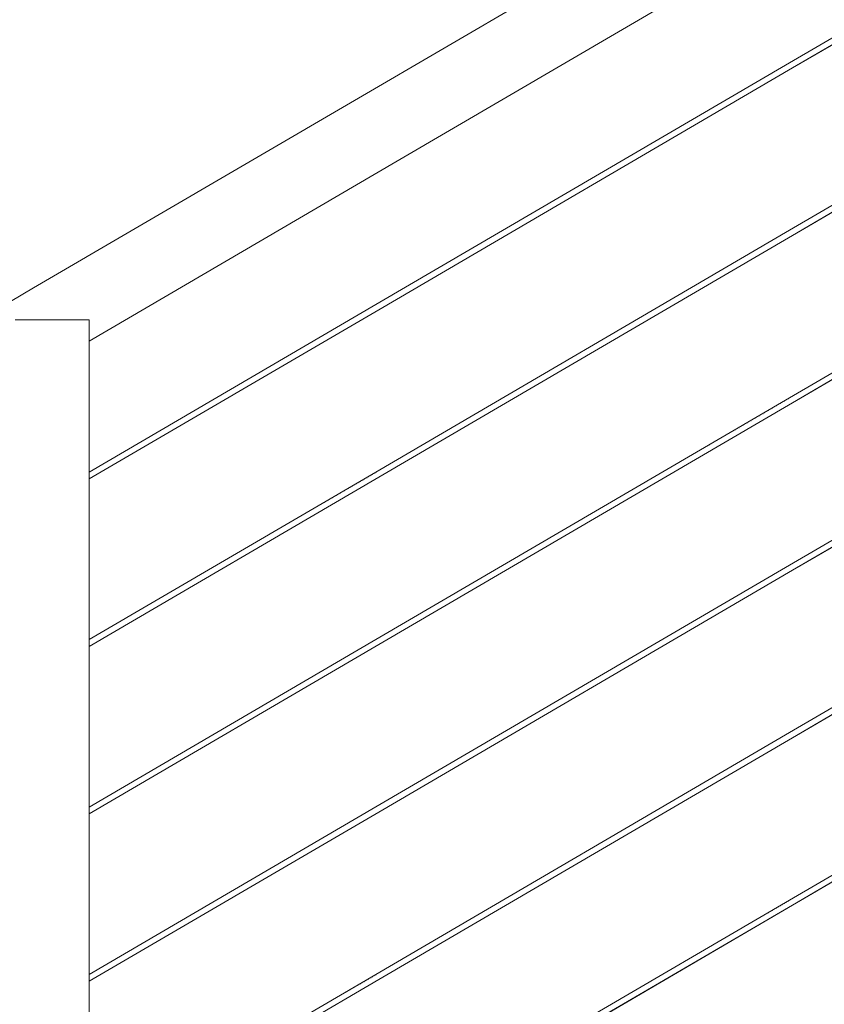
# Model space of a CAD drawing. Header units: millimetres. Extents: x -101298 to -58298, y 45839 to 66839.
# Tile 62 of 124: x -84009 to -83465, y 56596 to 57262. Entities that reach past the tile are written whole.
import ezdxf

# ---------------------------------------------------------------- set-up
doc = ezdxf.new("R2010")
doc.units = ezdxf.units.MM
doc.header["$MEASUREMENT"] = 0
doc.linetypes.add('Wipeout_Contour', pattern=[1000, 0, -1000])
doc.layers.add('Nowe_Konstrukcja - Schody', color=7, linetype='Continuous')
doc.layers.add('Nowe_Konstrukcja - Schody_Nr_pióra__101', color=250, linetype='Continuous', lineweight=13, true_color=0x333333)

msp = doc.modelspace()

# ---------------------------------------------------------------- wipeouts: each hides what was drawn before it
at = {"color": 254, "linetype": 'Wipeout_Contour', "lineweight": 0, "ltscale": 406278.104434}
msp.add_wipeout([(-84058.92, 57043.89), (-84056.18, 57039.21), (-83996.18, 57074.27), (-83998.92, 57078.95)], dxfattribs=at).dxf.layer = 'Nowe_Konstrukcja - Schody'
at = {"color": 254, "linetype": 'Wipeout_Contour', "lineweight": 0, "ltscale": 403072.541389}
msp.add_wipeout([(-83487.98, 56552.44), (-83487.26, 56551.22), (-83207.26, 56714.86), (-83207.98, 56716.08)], dxfattribs=at).dxf.layer = 'Nowe_Konstrukcja - Schody'

# ---------------------------------------------------------------- next in the draw order: wipeouts: each hides what was drawn before it
at = {"color": 254, "linetype": 'Wipeout_Contour', "lineweight": 0, "ltscale": 710917.935929}
msp.add_wipeout([(-83996.18, 57074.27), (-84056.18, 57039.21), (-84052.09, 57032.21), (-84012.26, 57055.48), (-84012.26, 57059.01), (-84006.22, 57059.01), (-83992.09, 57067.27)], dxfattribs=at).dxf.layer = 'Nowe_Konstrukcja - Schody'
at = {"color": 254, "linetype": 'Wipeout_Contour', "lineweight": 0, "ltscale": 403067.435679}
msp.add_wipeout([(-83487.26, 56551.22), (-83486.55, 56550), (-83206.55, 56713.63), (-83207.26, 56714.86)], dxfattribs=at).dxf.layer = 'Nowe_Konstrukcja - Schody'

# ---------------------------------------------------------------- next in the draw order: wipeouts: each hides what was drawn before it
at = {"color": 254, "linetype": 'Wipeout_Contour', "lineweight": 0, "ltscale": 304632.708909}
msp.add_wipeout([(-83992.09, 57067.27), (-84006.22, 57059.01), (-83987.26, 57059.01)], dxfattribs=at).dxf.layer = 'Nowe_Konstrukcja - Schody'
at = {"color": 254, "linetype": 'Wipeout_Contour', "lineweight": 0, "ltscale": 403063.825392}
msp.add_wipeout([(-83486.55, 56550), (-83486.25, 56549.49), (-83206.25, 56713.13), (-83206.55, 56713.63)], dxfattribs=at).dxf.layer = 'Nowe_Konstrukcja - Schody'

# ---------------------------------------------------------------- next in the draw order: wipeouts: each hides what was drawn before it
at = {"color": 254, "linetype": 'Wipeout_Contour', "lineweight": 0, "ltscale": 406291.320408}
msp.add_wipeout([(-83999.88, 57080.6), (-84059.88, 57045.53), (-84058.92, 57043.89), (-83998.92, 57078.95)], dxfattribs=at).dxf.layer = 'Nowe_Konstrukcja - Schody'
at = {"color": 254, "linetype": 'Wipeout_Contour', "lineweight": 0, "ltscale": 403076.151667}
msp.add_wipeout([(-83488.27, 56552.95), (-83487.98, 56552.44), (-83207.98, 56716.08), (-83208.27, 56716.58)], dxfattribs=at).dxf.layer = 'Nowe_Konstrukcja - Schody'

# ---------------------------------------------------------------- next in the draw order: wipeouts: each hides what was drawn before it
at = {"color": 254, "linetype": 'Wipeout_Contour', "lineweight": 0, "ltscale": 405999.338853}
msp.add_wipeout([(-83998.92, 57078.95), (-83996.18, 57074.27), (-83776.18, 57202.85), (-83778.92, 57207.52)], dxfattribs=at).dxf.layer = 'Nowe_Konstrukcja - Schody'
at = {"color": 254, "linetype": 'Wipeout_Contour', "lineweight": 0, "ltscale": 403886.616849}
msp.add_wipeout([(-83767.98, 56502.14), (-83767.26, 56500.92), (-83487.26, 56664.55), (-83487.98, 56665.77)], dxfattribs=at).dxf.layer = 'Nowe_Konstrukcja - Schody'

# ---------------------------------------------------------------- next in the draw order: wipeouts: each hides what was drawn before it
at = {"color": 254, "linetype": 'Wipeout_Contour', "lineweight": 0, "ltscale": 405974.902341}
msp.add_wipeout([(-83996.18, 57074.27), (-83992.09, 57067.27), (-83772.09, 57195.84), (-83776.18, 57202.85)], dxfattribs=at).dxf.layer = 'Nowe_Konstrukcja - Schody'
at = {"color": 254, "linetype": 'Wipeout_Contour', "lineweight": 0, "ltscale": 403881.515947}
msp.add_wipeout([(-83767.26, 56500.92), (-83766.55, 56499.7), (-83486.55, 56663.33), (-83487.26, 56664.55)], dxfattribs=at).dxf.layer = 'Nowe_Konstrukcja - Schody'

# ---------------------------------------------------------------- next in the draw order: wipeouts: each hides what was drawn before it
at = {"color": 254, "linetype": 'Wipeout_Contour', "lineweight": 0, "ltscale": 405942.974953}
msp.add_wipeout([(-83992.09, 57067.27), (-83987.26, 57059.01), (-83767.26, 57187.58), (-83772.09, 57195.84)], dxfattribs=at).dxf.layer = 'Nowe_Konstrukcja - Schody'
at = {"color": 254, "linetype": 'Wipeout_Contour', "lineweight": 0, "ltscale": 403877.90906}
msp.add_wipeout([(-83766.55, 56499.7), (-83766.25, 56499.19), (-83486.25, 56662.83), (-83486.55, 56663.33)], dxfattribs=at).dxf.layer = 'Nowe_Konstrukcja - Schody'

# ---------------------------------------------------------------- next in the draw order: wipeouts: each hides what was drawn before it
at = {"color": 254, "linetype": 'Wipeout_Contour', "lineweight": 0, "ltscale": 405901.38474}
msp.add_wipeout([(-83987.26, 57059.01), (-83968.3, 57059.01), (-83762.44, 57179.32), (-83767.26, 57187.58)], dxfattribs=at).dxf.layer = 'Nowe_Konstrukcja - Schody'
at = {"color": 254, "linetype": 'Wipeout_Contour', "lineweight": 0, "ltscale": 403890.223727}
msp.add_wipeout([(-83768.27, 56502.64), (-83767.98, 56502.14), (-83487.98, 56665.77), (-83488.27, 56666.28)], dxfattribs=at).dxf.layer = 'Nowe_Konstrukcja - Schody'

# ---------------------------------------------------------------- next in the draw order: wipeouts: each hides what was drawn before it
at = {"color": 254, "linetype": 'Wipeout_Contour', "lineweight": 0, "ltscale": 507376.25837}
msp.add_wipeout([(-83968.3, 57059.01), (-83962.26, 57059.01), (-83962.26, 57053.15), (-83758.34, 57172.32), (-83762.44, 57179.32)], dxfattribs=at).dxf.layer = 'Nowe_Konstrukcja - Schody'
at = {"color": 254, "linetype": 'Wipeout_Contour', "lineweight": 0, "ltscale": 403322.390222}
msp.add_wipeout([(-83487.26, 56664.55), (-83486.55, 56663.33), (-83206.55, 56826.97), (-83207.26, 56828.19)], dxfattribs=at).dxf.layer = 'Nowe_Konstrukcja - Schody'

# ---------------------------------------------------------------- next in the draw order: wipeouts: each hides what was drawn before it
at = {"color": 254, "linetype": 'Wipeout_Contour', "lineweight": 0, "ltscale": 405837.375946}
msp.add_wipeout([(-83962.26, 57053.15), (-83962.26, 57046.87), (-83755.61, 57167.64), (-83758.34, 57172.32)], dxfattribs=at).dxf.layer = 'Nowe_Konstrukcja - Schody'
at = {"color": 254, "linetype": 'Wipeout_Contour', "lineweight": 0, "ltscale": 403318.778336}
msp.add_wipeout([(-83486.55, 56663.33), (-83486.25, 56662.83), (-83206.25, 56826.46), (-83206.55, 56826.97)], dxfattribs=at).dxf.layer = 'Nowe_Konstrukcja - Schody'

# ---------------------------------------------------------------- next in the draw order: wipeouts: each hides what was drawn before it
at = {"color": 254, "linetype": 'Wipeout_Contour', "lineweight": 0, "ltscale": 405825.996453}
msp.add_wipeout([(-83755.61, 57167.64), (-83962.26, 57046.87), (-83962.26, 57044.67), (-83754.65, 57166)], dxfattribs=at).dxf.layer = 'Nowe_Konstrukcja - Schody'
at = {"color": 254, "linetype": 'Wipeout_Contour', "lineweight": 0, "ltscale": 403331.110072}
msp.add_wipeout([(-83488.27, 56666.28), (-83487.98, 56665.77), (-83207.98, 56829.41), (-83208.27, 56829.92)], dxfattribs=at).dxf.layer = 'Nowe_Konstrukcja - Schody'

# ---------------------------------------------------------------- next in the draw order: wipeouts: each hides what was drawn before it
at = {"color": 254, "linetype": 'Wipeout_Contour', "lineweight": 0, "ltscale": 406012.5639}
msp.add_wipeout([(-83779.88, 57209.17), (-83999.88, 57080.6), (-83998.92, 57078.95), (-83778.92, 57207.52)], dxfattribs=at).dxf.layer = 'Nowe_Konstrukcja - Schody'
at = {"color": 254, "linetype": 'Wipeout_Contour', "lineweight": 0, "ltscale": 405099.620585}
msp.add_wipeout([(-84012.26, 56123.95), (-83962.26, 56123.95), (-83962.26, 57059.01), (-84012.26, 57059.01)], dxfattribs=at).dxf.layer = 'Nowe_Konstrukcja - Schody'

# ---------------------------------------------------------------- next in the draw order: linework, layer by layer
at = {"layer": 'Nowe_Konstrukcja - Schody_Nr_pióra__101', "color": 250, "linetype": 'Continuous', "lineweight": 13, "true_color": 0x333333}
msp.add_line((-84059.88, 57045.53), (-83999.88, 57080.6), dxfattribs=at)

# ---------------------------------------------------------------- next in the draw order: wipeouts: each hides what was drawn before it
at = {"color": 254, "linetype": 'Wipeout_Contour', "lineweight": 0, "ltscale": 405503.377117}
msp.add_wipeout([(-83778.92, 57207.52), (-83776.18, 57202.85), (-83496.18, 57366.48), (-83498.92, 57371.16)], dxfattribs=at).dxf.layer = 'Nowe_Konstrukcja - Schody'
at = {"color": 254, "linetype": 'Wipeout_Contour', "lineweight": 0, "ltscale": 404616.243801}
msp.add_wipeout([(-83962.26, 56501.93), (-83962.26, 56500.29), (-83767.26, 56614.25), (-83767.98, 56615.47)], dxfattribs=at).dxf.layer = 'Nowe_Konstrukcja - Schody'

# ---------------------------------------------------------------- next in the draw order: wipeouts: each hides what was drawn before it
at = {"color": 254, "linetype": 'Wipeout_Contour', "lineweight": 0, "ltscale": 405478.910718}
msp.add_wipeout([(-83776.18, 57202.85), (-83772.09, 57195.84), (-83492.09, 57359.48), (-83496.18, 57366.48)], dxfattribs=at).dxf.layer = 'Nowe_Konstrukcja - Schody'
at = {"color": 254, "linetype": 'Wipeout_Contour', "lineweight": 0, "ltscale": 404611.865003}
msp.add_wipeout([(-83962.26, 56500.29), (-83962.26, 56498.65), (-83766.55, 56613.03), (-83767.26, 56614.25)], dxfattribs=at).dxf.layer = 'Nowe_Konstrukcja - Schody'

# ---------------------------------------------------------------- next in the draw order: wipeouts: each hides what was drawn before it
at = {"color": 254, "linetype": 'Wipeout_Contour', "lineweight": 0, "ltscale": 405446.944275}
msp.add_wipeout([(-83772.09, 57195.84), (-83767.26, 57187.58), (-83487.26, 57351.22), (-83492.09, 57359.48)], dxfattribs=at).dxf.layer = 'Nowe_Konstrukcja - Schody'
at = {"color": 254, "linetype": 'Wipeout_Contour', "lineweight": 0, "ltscale": 404608.769335}
msp.add_wipeout([(-83962.26, 56498.65), (-83962.26, 56497.97), (-83766.25, 56612.52), (-83766.55, 56613.03)], dxfattribs=at).dxf.layer = 'Nowe_Konstrukcja - Schody'

# ---------------------------------------------------------------- next in the draw order: wipeouts: each hides what was drawn before it
at = {"color": 254, "linetype": 'Wipeout_Contour', "lineweight": 0, "ltscale": 405412.344634}
msp.add_wipeout([(-83767.26, 57187.58), (-83762.44, 57179.32), (-83482.44, 57342.96), (-83487.26, 57351.22)], dxfattribs=at).dxf.layer = 'Nowe_Konstrukcja - Schody'
at = {"color": 254, "linetype": 'Wipeout_Contour', "lineweight": 0, "ltscale": 404619.340668}
msp.add_wipeout([(-83962.26, 56502.6), (-83962.26, 56501.93), (-83767.98, 56615.47), (-83768.27, 56615.98)], dxfattribs=at).dxf.layer = 'Nowe_Konstrukcja - Schody'

# ---------------------------------------------------------------- next in the draw order: wipeouts: each hides what was drawn before it
at = {"color": 254, "linetype": 'Wipeout_Contour', "lineweight": 0, "ltscale": 405380.379278}
msp.add_wipeout([(-83762.44, 57179.32), (-83758.34, 57172.32), (-83478.34, 57335.96), (-83482.44, 57342.96)], dxfattribs=at).dxf.layer = 'Nowe_Konstrukcja - Schody'
at = {"color": 254, "linetype": 'Wipeout_Contour', "lineweight": 0, "ltscale": 404140.834383}
msp.add_wipeout([(-83767.98, 56615.47), (-83767.26, 56614.25), (-83487.26, 56777.89), (-83487.98, 56779.11)], dxfattribs=at).dxf.layer = 'Nowe_Konstrukcja - Schody'

# ---------------------------------------------------------------- next in the draw order: wipeouts: each hides what was drawn before it
at = {"color": 254, "linetype": 'Wipeout_Contour', "lineweight": 0, "ltscale": 405355.914396}
msp.add_wipeout([(-83758.34, 57172.32), (-83755.61, 57167.64), (-83475.61, 57331.28), (-83478.34, 57335.96)], dxfattribs=at).dxf.layer = 'Nowe_Konstrukcja - Schody'
at = {"color": 254, "linetype": 'Wipeout_Contour', "lineweight": 0, "ltscale": 404135.731211}
msp.add_wipeout([(-83767.26, 56614.25), (-83766.55, 56613.03), (-83486.55, 56776.66), (-83487.26, 56777.89)], dxfattribs=at).dxf.layer = 'Nowe_Konstrukcja - Schody'

# ---------------------------------------------------------------- next in the draw order: wipeouts: each hides what was drawn before it
at = {"color": 254, "linetype": 'Wipeout_Contour', "lineweight": 0, "ltscale": 405342.674202}
msp.add_wipeout([(-83475.61, 57331.28), (-83755.61, 57167.64), (-83754.65, 57166), (-83474.65, 57329.63)], dxfattribs=at).dxf.layer = 'Nowe_Konstrukcja - Schody'
at = {"color": 254, "linetype": 'Wipeout_Contour', "lineweight": 0, "ltscale": 404132.122719}
msp.add_wipeout([(-83766.55, 56613.03), (-83766.25, 56612.52), (-83486.25, 56776.16), (-83486.55, 56776.66)], dxfattribs=at).dxf.layer = 'Nowe_Konstrukcja - Schody'

# ---------------------------------------------------------------- next in the draw order: wipeouts: each hides what was drawn before it
at = {"color": 254, "linetype": 'Wipeout_Contour', "lineweight": 0, "ltscale": 405516.618341}
msp.add_wipeout([(-83499.88, 57372.8), (-83779.88, 57209.17), (-83778.92, 57207.52), (-83498.92, 57371.16)], dxfattribs=at).dxf.layer = 'Nowe_Konstrukcja - Schody'
at = {"color": 254, "linetype": 'Wipeout_Contour', "lineweight": 0, "ltscale": 404144.442866}
msp.add_wipeout([(-83768.27, 56615.98), (-83767.98, 56615.47), (-83487.98, 56779.11), (-83488.27, 56779.61)], dxfattribs=at).dxf.layer = 'Nowe_Konstrukcja - Schody'

# ---------------------------------------------------------------- next in the draw order: linework, layer by layer
at = {"layer": 'Nowe_Konstrukcja - Schody_Nr_pióra__101', "color": 250, "linetype": 'Continuous', "lineweight": 13, "true_color": 0x333333}
msp.add_line((-83999.88, 57080.6), (-83779.88, 57209.17), dxfattribs=at)

# ---------------------------------------------------------------- next in the draw order: wipeouts: each hides what was drawn before it
at = {"color": 254, "linetype": 'Wipeout_Contour', "lineweight": 0, "ltscale": 403582.803151}
msp.add_wipeout([(-83487.98, 56779.11), (-83487.26, 56777.89), (-83207.26, 56941.52), (-83207.98, 56942.74)], dxfattribs=at).dxf.layer = 'Nowe_Konstrukcja - Schody'
at = {"color": 254, "linetype": 'Wipeout_Contour', "lineweight": 0, "ltscale": 404869.889416}
msp.add_wipeout([(-83962.26, 56615.26), (-83962.26, 56613.62), (-83767.26, 56727.58), (-83767.98, 56728.8)], dxfattribs=at).dxf.layer = 'Nowe_Konstrukcja - Schody'

# ---------------------------------------------------------------- next in the draw order: wipeouts: each hides what was drawn before it
at = {"color": 254, "linetype": 'Wipeout_Contour', "lineweight": 0, "ltscale": 403577.692924}
msp.add_wipeout([(-83487.26, 56777.89), (-83486.55, 56776.66), (-83206.55, 56940.3), (-83207.26, 56941.52)], dxfattribs=at).dxf.layer = 'Nowe_Konstrukcja - Schody'
at = {"color": 254, "linetype": 'Wipeout_Contour', "lineweight": 0, "ltscale": 404865.50696}
msp.add_wipeout([(-83962.26, 56613.62), (-83962.26, 56611.98), (-83766.55, 56726.36), (-83767.26, 56727.58)], dxfattribs=at).dxf.layer = 'Nowe_Konstrukcja - Schody'

# ---------------------------------------------------------------- next in the draw order: wipeouts: each hides what was drawn before it
at = {"color": 254, "linetype": 'Wipeout_Contour', "lineweight": 0, "ltscale": 403574.079443}
msp.add_wipeout([(-83486.55, 56776.66), (-83486.25, 56776.16), (-83206.25, 56939.8), (-83206.55, 56940.3)], dxfattribs=at).dxf.layer = 'Nowe_Konstrukcja - Schody'
at = {"color": 254, "linetype": 'Wipeout_Contour', "lineweight": 0, "ltscale": 404862.408703}
msp.add_wipeout([(-83962.26, 56611.98), (-83962.26, 56611.3), (-83766.25, 56725.86), (-83766.55, 56726.36)], dxfattribs=at).dxf.layer = 'Nowe_Konstrukcja - Schody'

# ---------------------------------------------------------------- next in the draw order: wipeouts: each hides what was drawn before it
at = {"color": 254, "linetype": 'Wipeout_Contour', "lineweight": 0, "ltscale": 403586.416622}
msp.add_wipeout([(-83488.27, 56779.61), (-83487.98, 56779.11), (-83207.98, 56942.74), (-83208.27, 56943.25)], dxfattribs=at).dxf.layer = 'Nowe_Konstrukcja - Schody'
at = {"color": 254, "linetype": 'Wipeout_Contour', "lineweight": 0, "ltscale": 404872.988875}
msp.add_wipeout([(-83962.26, 56615.94), (-83962.26, 56615.26), (-83767.98, 56728.8), (-83768.27, 56729.31)], dxfattribs=at).dxf.layer = 'Nowe_Konstrukcja - Schody'

# ---------------------------------------------------------------- next in the draw order: linework, layer by layer
at = {"layer": 'Nowe_Konstrukcja - Schody_Nr_pióra__101', "color": 250, "linetype": 'Continuous', "lineweight": 13, "true_color": 0x333333}
for p, q in [((-83768.27, 56502.64), (-83488.27, 56666.28)), ((-83766.25, 56499.19), (-83486.25, 56662.83)), ((-83962.26, 56502.6), (-83768.27, 56615.98)), ((-83962.26, 56497.97), (-83766.25, 56612.52))]:
    msp.add_line(p, q, dxfattribs=at)

# ---------------------------------------------------------------- next in the draw order: wipeouts: each hides what was drawn before it
at = {"color": 254, "linetype": 'Wipeout_Contour', "lineweight": 0, "ltscale": 404395.400299}
msp.add_wipeout([(-83767.98, 56728.8), (-83767.26, 56727.58), (-83487.26, 56891.22), (-83487.98, 56892.44)], dxfattribs=at).dxf.layer = 'Nowe_Konstrukcja - Schody'

# ---------------------------------------------------------------- next in the draw order: wipeouts: each hides what was drawn before it
at = {"color": 254, "linetype": 'Wipeout_Contour', "lineweight": 0, "ltscale": 404390.294864}
msp.add_wipeout([(-83767.26, 56727.58), (-83766.55, 56726.36), (-83486.55, 56890), (-83487.26, 56891.22)], dxfattribs=at).dxf.layer = 'Nowe_Konstrukcja - Schody'

# ---------------------------------------------------------------- next in the draw order: wipeouts: each hides what was drawn before it
at = {"color": 254, "linetype": 'Wipeout_Contour', "lineweight": 0, "ltscale": 404386.684772}
msp.add_wipeout([(-83766.55, 56726.36), (-83766.25, 56725.86), (-83486.25, 56889.49), (-83486.55, 56890)], dxfattribs=at).dxf.layer = 'Nowe_Konstrukcja - Schody'

# ---------------------------------------------------------------- next in the draw order: wipeouts: each hides what was drawn before it
at = {"color": 254, "linetype": 'Wipeout_Contour', "lineweight": 0, "ltscale": 404399.010382}
msp.add_wipeout([(-83768.27, 56729.31), (-83767.98, 56728.8), (-83487.98, 56892.44), (-83488.27, 56892.95)], dxfattribs=at).dxf.layer = 'Nowe_Konstrukcja - Schody'

# ---------------------------------------------------------------- next in the draw order: linework, layer by layer
at = {"layer": 'Nowe_Konstrukcja - Schody_Nr_pióra__101', "color": 250, "linetype": 'Continuous', "lineweight": 13, "true_color": 0x333333}
for p, q in [((-83488.27, 56666.28), (-83208.27, 56829.92)), ((-83486.25, 56662.83), (-83206.25, 56826.46))]:
    msp.add_line(p, q, dxfattribs=at)

# ---------------------------------------------------------------- next in the draw order: wipeouts: each hides what was drawn before it
at = {"color": 254, "linetype": 'Wipeout_Contour', "lineweight": 0, "ltscale": 403838.455598}
msp.add_wipeout([(-83487.98, 56892.44), (-83487.26, 56891.22), (-83207.26, 57054.86), (-83207.98, 57056.08)], dxfattribs=at).dxf.layer = 'Nowe_Konstrukcja - Schody'
at = {"color": 254, "linetype": 'Wipeout_Contour', "lineweight": 0, "ltscale": 405123.88352}
msp.add_wipeout([(-83962.26, 56728.59), (-83962.26, 56726.95), (-83767.26, 56840.92), (-83767.98, 56842.14)], dxfattribs=at).dxf.layer = 'Nowe_Konstrukcja - Schody'

# ---------------------------------------------------------------- next in the draw order: wipeouts: each hides what was drawn before it
at = {"color": 254, "linetype": 'Wipeout_Contour', "lineweight": 0, "ltscale": 403833.343123}
msp.add_wipeout([(-83487.26, 56891.22), (-83486.55, 56890), (-83206.55, 57053.63), (-83207.26, 57054.86)], dxfattribs=at).dxf.layer = 'Nowe_Konstrukcja - Schody'
at = {"color": 254, "linetype": 'Wipeout_Contour', "lineweight": 0, "ltscale": 405119.497414}
msp.add_wipeout([(-83962.26, 56726.95), (-83962.26, 56725.32), (-83766.55, 56839.7), (-83767.26, 56840.92)], dxfattribs=at).dxf.layer = 'Nowe_Konstrukcja - Schody'

# ---------------------------------------------------------------- next in the draw order: wipeouts: each hides what was drawn before it
at = {"color": 254, "linetype": 'Wipeout_Contour', "lineweight": 0, "ltscale": 403829.728053}
msp.add_wipeout([(-83486.55, 56890), (-83486.25, 56889.49), (-83206.25, 57053.13), (-83206.55, 57053.63)], dxfattribs=at).dxf.layer = 'Nowe_Konstrukcja - Schody'
at = {"color": 254, "linetype": 'Wipeout_Contour', "lineweight": 0, "ltscale": 405116.396574}
msp.add_wipeout([(-83962.26, 56725.32), (-83962.26, 56724.64), (-83766.25, 56839.19), (-83766.55, 56839.7)], dxfattribs=at).dxf.layer = 'Nowe_Konstrukcja - Schody'

# ---------------------------------------------------------------- next in the draw order: wipeouts: each hides what was drawn before it
at = {"color": 254, "linetype": 'Wipeout_Contour', "lineweight": 0, "ltscale": 403842.070659}
msp.add_wipeout([(-83488.27, 56892.95), (-83487.98, 56892.44), (-83207.98, 57056.08), (-83208.27, 57056.58)], dxfattribs=at).dxf.layer = 'Nowe_Konstrukcja - Schody'
at = {"color": 254, "linetype": 'Wipeout_Contour', "lineweight": 0, "ltscale": 405126.985548}
msp.add_wipeout([(-83962.26, 56729.27), (-83962.26, 56728.59), (-83767.98, 56842.14), (-83768.27, 56842.64)], dxfattribs=at).dxf.layer = 'Nowe_Konstrukcja - Schody'

# ---------------------------------------------------------------- next in the draw order: linework, layer by layer
at = {"layer": 'Nowe_Konstrukcja - Schody_Nr_pióra__101', "color": 250, "linetype": 'Continuous', "lineweight": 13, "true_color": 0x333333}
for p, q in [((-83768.27, 56615.98), (-83488.27, 56779.61)), ((-83766.25, 56612.52), (-83486.25, 56776.16)), ((-83962.26, 56615.94), (-83768.27, 56729.31)), ((-83962.26, 56611.3), (-83766.25, 56725.86))]:
    msp.add_line(p, q, dxfattribs=at)

# ---------------------------------------------------------------- next in the draw order: wipeouts: each hides what was drawn before it
at = {"color": 254, "linetype": 'Wipeout_Contour', "lineweight": 0, "ltscale": 404650.31394}
msp.add_wipeout([(-83767.98, 56842.14), (-83767.26, 56840.92), (-83487.26, 57004.55), (-83487.98, 57005.77)], dxfattribs=at).dxf.layer = 'Nowe_Konstrukcja - Schody'

# ---------------------------------------------------------------- next in the draw order: wipeouts: each hides what was drawn before it
at = {"color": 254, "linetype": 'Wipeout_Contour', "lineweight": 0, "ltscale": 404645.20625}
msp.add_wipeout([(-83767.26, 56840.92), (-83766.55, 56839.7), (-83486.55, 57003.33), (-83487.26, 57004.55)], dxfattribs=at).dxf.layer = 'Nowe_Konstrukcja - Schody'

# ---------------------------------------------------------------- next in the draw order: wipeouts: each hides what was drawn before it
at = {"color": 254, "linetype": 'Wipeout_Contour', "lineweight": 0, "ltscale": 404641.594563}
msp.add_wipeout([(-83766.55, 56839.7), (-83766.25, 56839.19), (-83486.25, 57002.83), (-83486.55, 57003.33)], dxfattribs=at).dxf.layer = 'Nowe_Konstrukcja - Schody'

# ---------------------------------------------------------------- next in the draw order: wipeouts: each hides what was drawn before it
at = {"color": 254, "linetype": 'Wipeout_Contour', "lineweight": 0, "ltscale": 404653.925618}
msp.add_wipeout([(-83768.27, 56842.64), (-83767.98, 56842.14), (-83487.98, 57005.77), (-83488.27, 57006.28)], dxfattribs=at).dxf.layer = 'Nowe_Konstrukcja - Schody'

# ---------------------------------------------------------------- next in the draw order: linework, layer by layer
at = {"layer": 'Nowe_Konstrukcja - Schody_Nr_pióra__101', "color": 250, "linetype": 'Continuous', "lineweight": 13, "true_color": 0x333333}
for p, q in [((-83488.27, 56779.61), (-83208.27, 56943.25)), ((-83486.25, 56776.16), (-83206.25, 56939.8))]:
    msp.add_line(p, q, dxfattribs=at)

# ---------------------------------------------------------------- next in the draw order: wipeouts: each hides what was drawn before it
at = {"color": 254, "linetype": 'Wipeout_Contour', "lineweight": 0, "ltscale": 404094.454876}
msp.add_wipeout([(-83487.98, 57005.77), (-83487.26, 57004.55), (-83207.26, 57168.19), (-83207.98, 57169.41)], dxfattribs=at).dxf.layer = 'Nowe_Konstrukcja - Schody'
at = {"color": 254, "linetype": 'Wipeout_Contour', "lineweight": 0, "ltscale": 405378.225434}
msp.add_wipeout([(-83962.26, 56841.93), (-83962.26, 56840.29), (-83767.26, 56954.25), (-83767.98, 56955.47)], dxfattribs=at).dxf.layer = 'Nowe_Konstrukcja - Schody'

# ---------------------------------------------------------------- next in the draw order: wipeouts: each hides what was drawn before it
at = {"color": 254, "linetype": 'Wipeout_Contour', "lineweight": 0, "ltscale": 404089.340161}
msp.add_wipeout([(-83487.26, 57004.55), (-83486.55, 57003.33), (-83206.55, 57166.97), (-83207.26, 57168.19)], dxfattribs=at).dxf.layer = 'Nowe_Konstrukcja - Schody'
at = {"color": 254, "linetype": 'Wipeout_Contour', "lineweight": 0, "ltscale": 405373.835687}
msp.add_wipeout([(-83962.26, 56840.29), (-83962.26, 56838.65), (-83766.55, 56953.03), (-83767.26, 56954.25)], dxfattribs=at).dxf.layer = 'Nowe_Konstrukcja - Schody'

# ---------------------------------------------------------------- next in the draw order: wipeouts: each hides what was drawn before it
at = {"color": 254, "linetype": 'Wipeout_Contour', "lineweight": 0, "ltscale": 404085.723507}
msp.add_wipeout([(-83486.55, 57003.33), (-83486.25, 57002.83), (-83206.25, 57166.46), (-83206.55, 57166.97)], dxfattribs=at).dxf.layer = 'Nowe_Konstrukcja - Schody'
at = {"color": 254, "linetype": 'Wipeout_Contour', "lineweight": 0, "ltscale": 405370.732277}
msp.add_wipeout([(-83962.26, 56838.65), (-83962.26, 56837.97), (-83766.25, 56952.52), (-83766.55, 56953.03)], dxfattribs=at).dxf.layer = 'Nowe_Konstrukcja - Schody'

# ---------------------------------------------------------------- next in the draw order: wipeouts: each hides what was drawn before it
at = {"color": 254, "linetype": 'Wipeout_Contour', "lineweight": 0, "ltscale": 404098.071521}
msp.add_wipeout([(-83488.27, 57006.28), (-83487.98, 57005.77), (-83207.98, 57169.41), (-83208.27, 57169.92)], dxfattribs=at).dxf.layer = 'Nowe_Konstrukcja - Schody'
at = {"color": 254, "linetype": 'Wipeout_Contour', "lineweight": 0, "ltscale": 405381.330043}
msp.add_wipeout([(-83962.26, 56842.6), (-83962.26, 56841.93), (-83767.98, 56955.47), (-83768.27, 56955.98)], dxfattribs=at).dxf.layer = 'Nowe_Konstrukcja - Schody'

# ---------------------------------------------------------------- next in the draw order: linework, layer by layer
at = {"layer": 'Nowe_Konstrukcja - Schody_Nr_pióra__101', "color": 250, "linetype": 'Continuous', "lineweight": 13, "true_color": 0x333333}
for p, q in [((-83768.27, 56729.31), (-83488.27, 56892.95)), ((-83766.25, 56725.86), (-83486.25, 56889.49)), ((-83962.26, 56729.27), (-83768.27, 56842.64)), ((-83962.26, 56724.64), (-83766.25, 56839.19))]:
    msp.add_line(p, q, dxfattribs=at)

# ---------------------------------------------------------------- next in the draw order: wipeouts: each hides what was drawn before it
at = {"color": 254, "linetype": 'Wipeout_Contour', "lineweight": 0, "ltscale": 404905.574649}
msp.add_wipeout([(-83767.98, 56955.47), (-83767.26, 56954.25), (-83487.26, 57117.89), (-83487.98, 57119.11)], dxfattribs=at).dxf.layer = 'Nowe_Konstrukcja - Schody'

# ---------------------------------------------------------------- next in the draw order: wipeouts: each hides what was drawn before it
at = {"color": 254, "linetype": 'Wipeout_Contour', "lineweight": 0, "ltscale": 404900.464711}
msp.add_wipeout([(-83767.26, 56954.25), (-83766.55, 56953.03), (-83486.55, 57116.66), (-83487.26, 57117.89)], dxfattribs=at).dxf.layer = 'Nowe_Konstrukcja - Schody'

# ---------------------------------------------------------------- next in the draw order: wipeouts: each hides what was drawn before it
at = {"color": 254, "linetype": 'Wipeout_Contour', "lineweight": 0, "ltscale": 404896.851434}
msp.add_wipeout([(-83766.55, 56953.03), (-83766.25, 56952.52), (-83486.25, 57116.16), (-83486.55, 57116.66)], dxfattribs=at).dxf.layer = 'Nowe_Konstrukcja - Schody'

# ---------------------------------------------------------------- next in the draw order: wipeouts: each hides what was drawn before it
at = {"color": 254, "linetype": 'Wipeout_Contour', "lineweight": 0, "ltscale": 404909.187916}
msp.add_wipeout([(-83768.27, 56955.98), (-83767.98, 56955.47), (-83487.98, 57119.11), (-83488.27, 57119.61)], dxfattribs=at).dxf.layer = 'Nowe_Konstrukcja - Schody'

# ---------------------------------------------------------------- next in the draw order: linework, layer by layer
at = {"layer": 'Nowe_Konstrukcja - Schody_Nr_pióra__101', "color": 250, "linetype": 'Continuous', "lineweight": 13, "true_color": 0x333333}
for p, q in [((-83488.27, 56892.95), (-83208.27, 57056.58)), ((-83486.25, 56889.49), (-83206.25, 57053.13))]:
    msp.add_line(p, q, dxfattribs=at)

# ---------------------------------------------------------------- next in the draw order: wipeouts: each hides what was drawn before it
at = {"color": 254, "linetype": 'Wipeout_Contour', "lineweight": 0, "ltscale": 404350.800327}
msp.add_wipeout([(-83487.98, 57119.11), (-83487.26, 57117.89), (-83207.26, 57281.52), (-83207.98, 57282.74)], dxfattribs=at).dxf.layer = 'Nowe_Konstrukcja - Schody'
at = {"color": 254, "linetype": 'Wipeout_Contour', "lineweight": 0, "ltscale": 405632.914504}
msp.add_wipeout([(-83962.26, 56955.26), (-83962.26, 56953.62), (-83767.26, 57067.58), (-83767.98, 57068.8)], dxfattribs=at).dxf.layer = 'Nowe_Konstrukcja - Schody'

# ---------------------------------------------------------------- next in the draw order: wipeouts: each hides what was drawn before it
at = {"color": 254, "linetype": 'Wipeout_Contour', "lineweight": 0, "ltscale": 404345.683379}
msp.add_wipeout([(-83487.26, 57117.89), (-83486.55, 57116.66), (-83206.55, 57280.3), (-83207.26, 57281.52)], dxfattribs=at).dxf.layer = 'Nowe_Konstrukcja - Schody'
at = {"color": 254, "linetype": 'Wipeout_Contour', "lineweight": 0, "ltscale": 405628.52114}
msp.add_wipeout([(-83962.26, 56953.62), (-83962.26, 56951.98), (-83766.55, 57066.36), (-83767.26, 57067.58)], dxfattribs=at).dxf.layer = 'Nowe_Konstrukcja - Schody'

# ---------------------------------------------------------------- next in the draw order: wipeouts: each hides what was drawn before it
at = {"color": 254, "linetype": 'Wipeout_Contour', "lineweight": 0, "ltscale": 404342.065146}
msp.add_wipeout([(-83486.55, 57116.66), (-83486.25, 57116.16), (-83206.25, 57279.8), (-83206.55, 57280.3)], dxfattribs=at).dxf.layer = 'Nowe_Konstrukcja - Schody'
at = {"color": 254, "linetype": 'Wipeout_Contour', "lineweight": 0, "ltscale": 405625.415143}
msp.add_wipeout([(-83962.26, 56951.98), (-83962.26, 56951.3), (-83766.25, 57065.86), (-83766.55, 57066.36)], dxfattribs=at).dxf.layer = 'Nowe_Konstrukcja - Schody'

# ---------------------------------------------------------------- next in the draw order: wipeouts: each hides what was drawn before it
at = {"color": 254, "linetype": 'Wipeout_Contour', "lineweight": 0, "ltscale": 404354.418551}
msp.add_wipeout([(-83488.27, 57119.61), (-83487.98, 57119.11), (-83207.98, 57282.74), (-83208.27, 57283.25)], dxfattribs=at).dxf.layer = 'Nowe_Konstrukcja - Schody'
at = {"color": 254, "linetype": 'Wipeout_Contour', "lineweight": 0, "ltscale": 405636.021676}
msp.add_wipeout([(-83962.26, 56955.94), (-83962.26, 56955.26), (-83767.98, 57068.8), (-83768.27, 57069.31)], dxfattribs=at).dxf.layer = 'Nowe_Konstrukcja - Schody'

# ---------------------------------------------------------------- next in the draw order: linework, layer by layer
at = {"layer": 'Nowe_Konstrukcja - Schody_Nr_pióra__101', "color": 250, "linetype": 'Continuous', "lineweight": 13, "true_color": 0x333333}
for p, q in [((-84012.26, 57059.01), (-83962.26, 57059.01)), ((-83962.26, 56123.95), (-83962.26, 57059.01)), ((-83768.27, 56842.64), (-83488.27, 57006.28)), ((-83766.25, 56839.19), (-83486.25, 57002.83)), ((-83962.26, 56842.6), (-83768.27, 56955.98)), ((-83962.26, 56837.97), (-83766.25, 56952.52))]:
    msp.add_line(p, q, dxfattribs=at)

# ---------------------------------------------------------------- next in the draw order: wipeouts: each hides what was drawn before it
at = {"color": 254, "linetype": 'Wipeout_Contour', "lineweight": 0, "ltscale": 405161.18177}
msp.add_wipeout([(-83767.98, 57068.8), (-83767.26, 57067.58), (-83487.26, 57231.22), (-83487.98, 57232.44)], dxfattribs=at).dxf.layer = 'Nowe_Konstrukcja - Schody'

# ---------------------------------------------------------------- next in the draw order: wipeouts: each hides what was drawn before it
at = {"color": 254, "linetype": 'Wipeout_Contour', "lineweight": 0, "ltscale": 405156.069591}
msp.add_wipeout([(-83767.26, 57067.58), (-83766.55, 57066.36), (-83486.55, 57230), (-83487.26, 57231.22)], dxfattribs=at).dxf.layer = 'Nowe_Konstrukcja - Schody'

# ---------------------------------------------------------------- next in the draw order: wipeouts: each hides what was drawn before it
at = {"color": 254, "linetype": 'Wipeout_Contour', "lineweight": 0, "ltscale": 405152.45473}
msp.add_wipeout([(-83766.55, 57066.36), (-83766.25, 57065.86), (-83486.25, 57229.49), (-83486.55, 57230)], dxfattribs=at).dxf.layer = 'Nowe_Konstrukcja - Schody'

# ---------------------------------------------------------------- next in the draw order: wipeouts: each hides what was drawn before it
at = {"color": 254, "linetype": 'Wipeout_Contour', "lineweight": 0, "ltscale": 405164.796622}
msp.add_wipeout([(-83768.27, 57069.31), (-83767.98, 57068.8), (-83487.98, 57232.44), (-83488.27, 57232.95)], dxfattribs=at).dxf.layer = 'Nowe_Konstrukcja - Schody'

# ---------------------------------------------------------------- next in the draw order: linework, layer by layer
at = {"layer": 'Nowe_Konstrukcja - Schody_Nr_pióra__101', "color": 250, "linetype": 'Continuous', "lineweight": 13, "true_color": 0x333333}
for p, q in [((-83779.88, 57209.17), (-83499.88, 57372.8)), ((-83488.27, 57006.28), (-83208.27, 57169.92)), ((-83962.26, 57044.67), (-83754.65, 57166)), ((-83486.25, 57002.83), (-83206.25, 57166.46)), ((-83768.27, 56955.98), (-83488.27, 57119.61)), ((-83766.25, 56952.52), (-83486.25, 57116.16)), ((-83962.26, 56955.94), (-83768.27, 57069.31)), ((-83962.26, 56951.3), (-83766.25, 57065.86))]:
    msp.add_line(p, q, dxfattribs=at)

# ---------------------------------------------------------------- next in the draw order: wipeouts: each hides what was drawn before it
at = {"color": 254, "linetype": 'Wipeout_Contour', "lineweight": 0, "ltscale": 404607.491292}
msp.add_wipeout([(-83487.98, 57232.44), (-83487.26, 57231.22), (-83207.26, 57394.86), (-83207.98, 57396.08)], dxfattribs=at).dxf.layer = 'Nowe_Konstrukcja - Schody'

# ---------------------------------------------------------------- next in the draw order: wipeouts: each hides what was drawn before it
at = {"color": 254, "linetype": 'Wipeout_Contour', "lineweight": 0, "ltscale": 404602.372119}
msp.add_wipeout([(-83487.26, 57231.22), (-83486.55, 57230), (-83206.55, 57393.63), (-83207.26, 57394.86)], dxfattribs=at).dxf.layer = 'Nowe_Konstrukcja - Schody'

# ---------------------------------------------------------------- next in the draw order: wipeouts: each hides what was drawn before it
at = {"color": 254, "linetype": 'Wipeout_Contour', "lineweight": 0, "ltscale": 404598.752312}
msp.add_wipeout([(-83486.55, 57230), (-83486.25, 57229.49), (-83206.25, 57393.13), (-83206.55, 57393.63)], dxfattribs=at).dxf.layer = 'Nowe_Konstrukcja - Schody'

# ---------------------------------------------------------------- next in the draw order: wipeouts: each hides what was drawn before it
at = {"color": 254, "linetype": 'Wipeout_Contour', "lineweight": 0, "ltscale": 404611.11109}
msp.add_wipeout([(-83488.27, 57232.95), (-83487.98, 57232.44), (-83207.98, 57396.08), (-83208.27, 57396.58)], dxfattribs=at).dxf.layer = 'Nowe_Konstrukcja - Schody'

# ---------------------------------------------------------------- next in the draw order: linework, layer by layer
at = {"layer": 'Nowe_Konstrukcja - Schody_Nr_pióra__101', "color": 250, "linetype": 'Continuous', "lineweight": 13, "true_color": 0x333333}
for p, q in [((-83488.27, 57232.95), (-83208.27, 57396.58)), ((-83486.25, 57229.49), (-83206.25, 57393.13)), ((-83754.65, 57166), (-83474.65, 57329.63)), ((-83488.27, 57119.61), (-83208.27, 57283.25)), ((-83486.25, 57116.16), (-83206.25, 57279.8)), ((-83768.27, 57069.31), (-83488.27, 57232.95)), ((-83766.25, 57065.86), (-83486.25, 57229.49))]:
    msp.add_line(p, q, dxfattribs=at)

doc.saveas('drawing.dxf')
